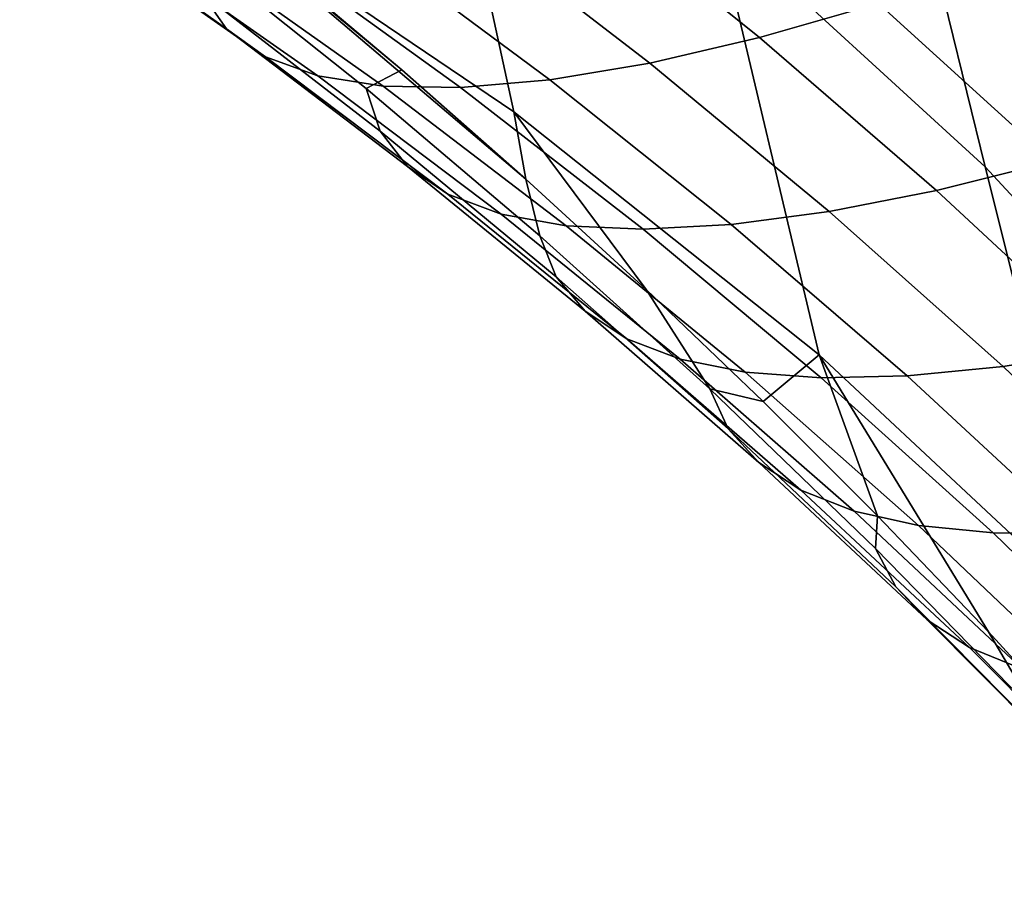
# Model space of a CAD drawing. Header units: metres. Extents: x -24 to 94, y -256 to 25.
# Tile 164 of 195: x 83.2 to 85.16, y -27.12 to -25.39. Entities that reach past the tile are written whole.
import ezdxf

# ---------------------------------------------------------------- set-up
doc = ezdxf.new("R2010")
doc.units = ezdxf.units.M
doc.layers.add('solid_10_061_003_XXX', color=7, linetype='CONTINUOUS')

msp = doc.modelspace()

# ---------------------------------------------------------------- linework, layer by layer
at = {"layer": 'solid_10_061_003_XXX'}
for points in [[(85.117966, -25.684179, 103.526344), (84.863075, -24.644045, 104.922211), (84.322678, -24.169188, 104.515831), (84.58374, -25.194172, 103.107376)], [(83.526459, -25.131374, 100.793144), (84.181381, -25.574331, 101.178062), (83.999519, -24.737295, 102.714752), (83.368423, -24.316706, 102.350983)], [(85.599449, -26.204035, 103.96904), (85.35154, -25.150179, 105.353859), (84.863075, -24.644045, 104.922211), (85.117966, -25.684179, 103.526344)], [(84.181381, -25.574331, 101.178062), (84.788246, -26.057472, 101.590958), (84.58374, -25.194172, 103.107376), (83.999519, -24.737295, 102.714752)], [(84.549355, -25.056303, 97.19706), (84.906303, -25.359228, 97.458885), (84.669968, -25.426985, 97.698059), (84.307899, -25.135302, 97.457153)], [(83.245644, -25.149651, 99.721138), (83.610741, -25.40962, 99.806129), (83.560356, -25.337162, 100.137581), (83.19957, -25.074537, 100.073883)], [(84.205292, -25.708227, 100.884171), (84.181381, -25.574331, 101.178062), (83.526459, -25.131374, 100.793144)], [(83.958702, -25.49114, 100.843361), (84.205292, -25.708227, 100.884171), (83.526459, -25.131374, 100.793144)], [(83.702568, -25.274906, 100.810493), (83.958702, -25.49114, 100.843361), (83.526459, -25.131374, 100.793144)], [(84.307899, -25.135302, 97.457153), (84.669968, -25.426985, 97.698059), (84.451538, -25.477684, 97.957611), (84.085464, -25.195694, 97.738342)], [(83.320023, -25.206034, 99.369743), (83.688271, -25.46517, 99.476662), (83.610741, -25.40962, 99.806129), (83.245644, -25.149651, 99.721138)], [(84.085464, -25.195694, 97.738342), (84.451538, -25.477684, 97.957611), (84.252914, -25.510878, 98.235275), (83.88401, -25.236954, 98.038185)], [(84.788246, -26.057472, 101.590958), (85.341553, -26.574612, 102.030373), (85.117966, -25.684179, 103.526344), (84.58374, -25.194172, 103.107376)], [(83.422058, -25.243195, 99.022758), (83.792274, -25.503326, 99.152039), (83.688271, -25.46517, 99.476662), (83.320023, -25.206034, 99.369743)], [(83.88401, -25.236954, 98.038185), (84.252914, -25.510878, 98.235275), (84.075836, -25.526279, 98.528625), (83.705284, -25.258722, 98.354057)], [(83.55085, -25.260809, 98.683205), (83.921837, -25.523756, 98.835106), (83.792274, -25.503326, 99.152039), (83.422058, -25.243195, 99.022758)], [(83.537552, -25.248426, 100.468124), (83.888168, -25.528307, 100.526054), (83.958702, -25.49114, 100.843361), (83.702568, -25.274906, 100.810493)], [(83.560356, -25.337162, 100.137581), (83.916107, -25.613256, 100.215736), (83.888168, -25.528307, 100.526054), (83.537552, -25.248426, 100.468124)], [(83.705284, -25.258722, 98.354057), (84.075836, -25.526279, 98.528625), (83.921837, -25.523756, 98.835106), (83.55085, -25.260809, 98.683205)], [(85.158478, -25.275, 97.242172), (85.496704, -25.60091, 97.532364), (85.251762, -25.673544, 97.729904), (84.906303, -25.359228, 97.458885)], [(83.610741, -25.40962, 99.806129), (83.970406, -25.683554, 99.905251), (83.916107, -25.613256, 100.215736), (83.560356, -25.337162, 100.137581)], [(84.906303, -25.359228, 97.458885), (85.251762, -25.673544, 97.729904), (85.021538, -25.730997, 97.948959), (84.669968, -25.426985, 97.698059)], [(83.688271, -25.46517, 99.476662), (84.050606, -25.738581, 99.597305), (83.970406, -25.683554, 99.905251), (83.610741, -25.40962, 99.806129)], [(84.669968, -25.426985, 97.698059), (85.021538, -25.730997, 97.948959), (84.808037, -25.77277, 98.18763), (84.451538, -25.477684, 97.957611)], [(83.792274, -25.503326, 99.152039), (84.156006, -25.777863, 99.294586), (84.050606, -25.738581, 99.597305), (83.688271, -25.46517, 99.476662)], [(83.888168, -25.528307, 100.526054), (84.233025, -25.820787, 100.599915), (84.205292, -25.708227, 100.884171), (83.958702, -25.49114, 100.843361)], [(84.451538, -25.477684, 97.957611), (84.808037, -25.77277, 98.18763), (84.613121, -25.798494, 98.443832), (84.252914, -25.510878, 98.235275)], [(83.921837, -25.523756, 98.835106), (84.285675, -25.801052, 98.999733), (84.156006, -25.777863, 99.294586), (83.792274, -25.503326, 99.152039)], [(84.252914, -25.510878, 98.235275), (84.613121, -25.798494, 98.443832), (84.438492, -25.807951, 98.715317), (84.075836, -25.526279, 98.528625)], [(83.916107, -25.613256, 100.215736), (84.265671, -25.902557, 100.309494), (84.233025, -25.820787, 100.599915), (83.888168, -25.528307, 100.526054)], [(84.075836, -25.526279, 98.528625), (84.438492, -25.807951, 98.715317), (84.285675, -25.801052, 98.999733), (83.921837, -25.523756, 98.835106)], [(84.444572, -25.927839, 100.933235), (84.677193, -26.150574, 100.990501), (84.788246, -26.057472, 101.590958), (84.181381, -25.574331, 101.178062)], [(84.205292, -25.708227, 100.884171), (84.444572, -25.927839, 100.933235), (84.181381, -25.574331, 101.178062)], [(83.970406, -25.683554, 99.905251), (84.32341, -25.971132, 100.019562), (84.265671, -25.902557, 100.309494), (83.916107, -25.613256, 100.215736)], [(84.050606, -25.738581, 99.597305), (84.405724, -26.025911, 99.732651), (84.32341, -25.971132, 100.019562), (83.970406, -25.683554, 99.905251)], [(85.251762, -25.673544, 97.729904), (85.584839, -25.99893, 98.010376), (85.361565, -26.046974, 98.210213), (85.021538, -25.730997, 97.948959)], [(85.341553, -26.574612, 102.030373), (85.838753, -27.122084, 102.493546), (85.599449, -26.204035, 103.96904), (85.117966, -25.684179, 103.526344)], [(84.570847, -26.125551, 100.690651), (84.444572, -25.927839, 100.933235), (84.205292, -25.708227, 100.884171), (84.233025, -25.820787, 100.599915)], [(84.156006, -25.777863, 99.294586), (84.511909, -26.066416, 99.451256), (84.405724, -26.025911, 99.732651), (84.050606, -25.738581, 99.597305)], [(85.021538, -25.730997, 97.948959), (85.361565, -26.046974, 98.210213), (85.153809, -26.080561, 98.428856), (84.808037, -25.77277, 98.18763)], [(84.285675, -25.801052, 98.999733), (84.641029, -26.092295, 99.177841), (84.511909, -26.066416, 99.451256), (84.156006, -25.777863, 99.294586)], [(84.808037, -25.77277, 98.18763), (85.153809, -26.080561, 98.428856), (84.963387, -26.0994, 98.664406), (84.613121, -25.798494, 98.443832)], [(84.438492, -25.807951, 98.715317), (84.791962, -26.103321, 98.914795), (84.641029, -26.092295, 99.177841), (84.285675, -25.801052, 98.999733)], [(84.613121, -25.798494, 98.443832), (84.963387, -26.0994, 98.664406), (84.791962, -26.103321, 98.914795), (84.438492, -25.807951, 98.715317)], [(84.265671, -25.902557, 100.309494), (84.607582, -26.204567, 100.419739), (84.570847, -26.125551, 100.690651), (84.233025, -25.820787, 100.599915)], [(84.32341, -25.971132, 100.019562), (84.668083, -26.271711, 100.149895), (84.607582, -26.204567, 100.419739), (84.265671, -25.902557, 100.309494)], [(84.570847, -26.125551, 100.690651), (84.677193, -26.150574, 100.990501), (84.444572, -25.927839, 100.933235)], [(84.405724, -26.025911, 99.732651), (84.751816, -26.326395, 99.883469), (84.668083, -26.271711, 100.149895), (84.32341, -25.971132, 100.019562)], [(84.511909, -26.066416, 99.451256), (84.858055, -26.368143, 99.62278), (84.751816, -26.326395, 99.883469), (84.405724, -26.025911, 99.732651)], [(84.677193, -26.150574, 100.990501), (84.904037, -26.377378, 101.056099), (84.788246, -26.057472, 101.590958)], [(85.124748, -26.608074, 101.129829), (85.338989, -26.84248, 101.211548), (85.341553, -26.574612, 102.030373), (84.788246, -26.057472, 101.590958)], [(84.904037, -26.377378, 101.056099), (85.124748, -26.608074, 101.129829), (84.788246, -26.057472, 101.590958)], [(85.361565, -26.046974, 98.210213), (85.687973, -26.37418, 98.482292), (85.486732, -26.400232, 98.681816), (85.153809, -26.080561, 98.428856)], [(84.641029, -26.092295, 99.177841), (84.98587, -26.396589, 99.370117), (84.858055, -26.368143, 99.62278), (84.511909, -26.066416, 99.451256)], [(85.153809, -26.080561, 98.428856), (85.486732, -26.400232, 98.681816), (85.301582, -26.412704, 98.897575), (84.963387, -26.0994, 98.664406)], [(84.791962, -26.103321, 98.914795), (85.13414, -26.411486, 99.127678), (84.98587, -26.396589, 99.370117), (84.641029, -26.092295, 99.177841)], [(84.963387, -26.0994, 98.664406), (85.301582, -26.412704, 98.897575), (85.13414, -26.411486, 99.127678), (84.791962, -26.103321, 98.914795)], [(84.570847, -26.125551, 100.690651), (84.900269, -26.442326, 100.798668), (84.904037, -26.377378, 101.056099), (84.677193, -26.150574, 100.990501)], [(84.607582, -26.204567, 100.419739), (84.940315, -26.518833, 100.546844), (84.900269, -26.442326, 100.798668), (84.570847, -26.125551, 100.690651)], [(84.668083, -26.271711, 100.149895), (85.002777, -26.584688, 100.296577), (84.940315, -26.518833, 100.546844), (84.607582, -26.204567, 100.419739)], [(84.751816, -26.326395, 99.883469), (85.087105, -26.639315, 100.050049), (85.002777, -26.584688, 100.296577), (84.668083, -26.271711, 100.149895)], [(84.858055, -26.368143, 99.62278), (85.192574, -26.682234, 99.80941), (85.087105, -26.639315, 100.050049), (84.751816, -26.326395, 99.883469)], [(84.98587, -26.396589, 99.370117), (85.31826, -26.713074, 99.576767), (85.192574, -26.682234, 99.80941), (84.858055, -26.368143, 99.62278)], [(84.900269, -26.442326, 100.798668), (85.220001, -26.770937, 100.924011), (85.124748, -26.608074, 101.129829), (84.904037, -26.377378, 101.056099)], [(85.13414, -26.411486, 99.127678), (85.463066, -26.731565, 99.354141), (85.31826, -26.713074, 99.576767), (84.98587, -26.396589, 99.370117)], [(85.301582, -26.412704, 98.897575), (85.625732, -26.737545, 99.143486), (85.463066, -26.731565, 99.354141), (85.13414, -26.411486, 99.127678)], [(84.940315, -26.518833, 100.546844), (85.262558, -26.845098, 100.690781), (85.220001, -26.770937, 100.924011), (84.900269, -26.442326, 100.798668)], [(85.002777, -26.584688, 100.296577), (85.32618, -26.909727, 100.459526), (85.262558, -26.845098, 100.690781), (84.940315, -26.518833, 100.546844)], [(85.087105, -26.639315, 100.050049), (85.410316, -26.964262, 100.232254), (85.32618, -26.909727, 100.459526), (85.002777, -26.584688, 100.296577)], [(85.220001, -26.770937, 100.924011), (85.338989, -26.84248, 101.211548), (85.124748, -26.608074, 101.129829)], [(85.192574, -26.682234, 99.80941), (85.514221, -27.008224, 100.010948), (85.410316, -26.964262, 100.232254), (85.087105, -26.639315, 100.050049)]]:
    msp.add_3dface(points, dxfattribs=at)

doc.saveas('drawing.dxf')
